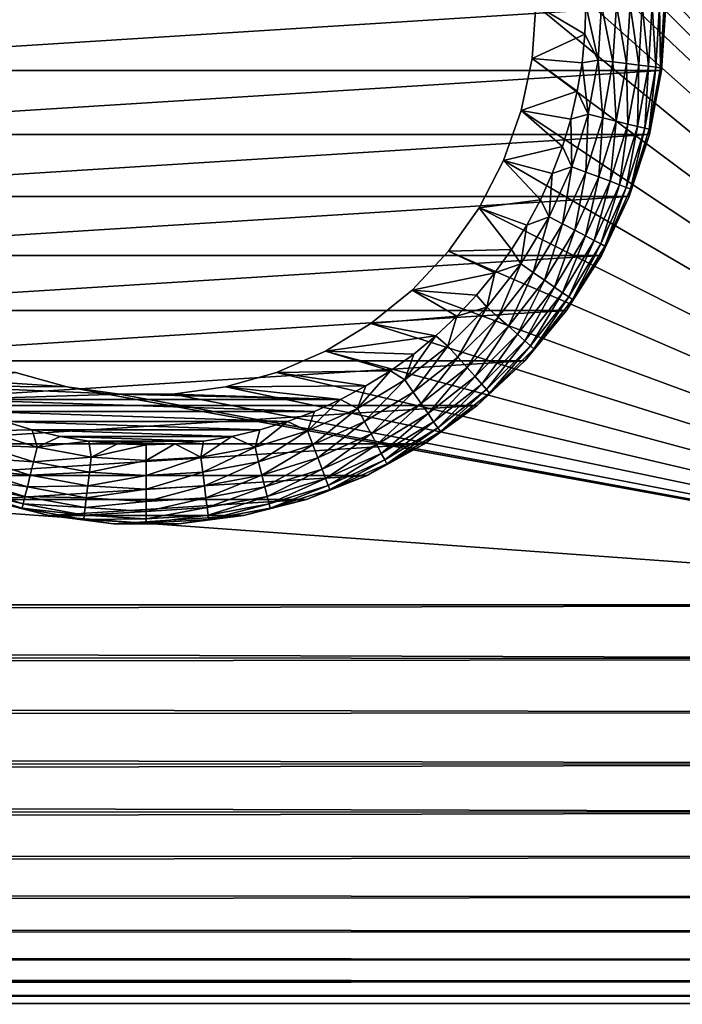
# Model space of a CAD drawing. Extents: x 0 to 500, y -78 to 1006.
# Tile 157 of 256: x 467 to 483, y 345 to 370. Entities that reach past the tile are written whole.
import ezdxf

# ---------------------------------------------------------------- set-up
doc = ezdxf.new("R2010")
doc.units = 0
doc.header["$LTSCALE"] = 65.185185
for name, color, linetype in [('42', 7, 'CONTINUOUS'), ('43', 7, 'CONTINUOUS'), ('44', 7, 'CONTINUOUS'), ('50', 7, 'CONTINUOUS'), ('56', 7, 'CONTINUOUS'), ('78', 7, 'CONTINUOUS'), ('79', 7, 'CONTINUOUS'), ('81', 7, 'CONTINUOUS')]:
    doc.layers.add(name, color=color, linetype=linetype)

msp = doc.modelspace()

# ---------------------------------------------------------------- linework, layer by layer
at = {"layer": '42', "color": 7, "linetype": 'CONTINUOUS'}
for points in [[(479.659, 368.872, 10), (479.75, 370.2, 10), (479.659, 368.872, 26), (479.659, 368.872, 10)], [(479.75, 370.2, 10), (479.75, 370.2, 26), (479.659, 368.872, 26), (479.75, 370.2, 10)], [(479.388, 367.569, 10), (479.659, 368.872, 10), (479.388, 367.569, 26), (479.388, 367.569, 10)], [(479.388, 367.569, 26), (479.659, 368.872, 10), (479.659, 368.872, 26), (479.388, 367.569, 26)], [(478.943, 366.316, 10), (479.388, 367.569, 10), (478.943, 366.316, 26), (478.943, 366.316, 10)], [(478.943, 366.316, 26), (479.388, 367.569, 10), (479.388, 367.569, 26), (478.943, 366.316, 26)], [(478.331, 365.134, 10), (478.943, 366.316, 10), (478.331, 365.134, 26), (478.331, 365.134, 10)], [(478.331, 365.134, 26), (478.943, 366.316, 10), (478.943, 366.316, 26), (478.331, 365.134, 26)], [(477.563, 364.047, 10), (478.331, 365.134, 10), (477.563, 364.047, 26), (477.563, 364.047, 10)], [(477.563, 364.047, 26), (478.331, 365.134, 10), (478.331, 365.134, 26), (477.563, 364.047, 26)], [(476.655, 363.074, 10), (477.563, 364.047, 10), (476.655, 363.074, 26), (476.655, 363.074, 10)], [(476.655, 363.074, 26), (477.563, 364.047, 10), (477.563, 364.047, 26), (476.655, 363.074, 26)], [(475.623, 362.235, 10), (476.655, 363.074, 10), (475.623, 362.235, 26), (475.623, 362.235, 10)], [(475.623, 362.235, 26), (476.655, 363.074, 10), (476.655, 363.074, 26), (475.623, 362.235, 26)], [(474.486, 361.543, 10), (475.623, 362.235, 10), (474.486, 361.543, 26), (474.486, 361.543, 10)], [(474.486, 361.543, 26), (475.623, 362.235, 10), (475.623, 362.235, 26), (474.486, 361.543, 26)], [(473.265, 361.013, 10), (474.486, 361.543, 10), (473.265, 361.013, 26), (473.265, 361.013, 10)], [(473.265, 361.013, 26), (474.486, 361.543, 10), (474.486, 361.543, 26), (473.265, 361.013, 26)], [(466.735, 361.013, 10), (468.016, 360.654, 10), (466.735, 361.013, 26), (466.735, 361.013, 10)], [(466.735, 361.013, 26), (468.016, 360.654, 10), (468.016, 360.654, 26), (466.735, 361.013, 26)], [(471.984, 360.654, 10), (473.265, 361.013, 10), (471.984, 360.654, 26), (471.984, 360.654, 10)], [(471.984, 360.654, 26), (473.265, 361.013, 10), (473.265, 361.013, 26), (471.984, 360.654, 26)], [(468.016, 360.654, 10), (469.335, 360.473, 10), (468.016, 360.654, 26), (468.016, 360.654, 10)], [(468.016, 360.654, 26), (469.335, 360.473, 10), (469.335, 360.473, 26), (468.016, 360.654, 26)], [(470.665, 360.473, 10), (471.984, 360.654, 10), (470.665, 360.473, 26), (470.665, 360.473, 10)], [(470.665, 360.473, 26), (471.984, 360.654, 10), (471.984, 360.654, 26), (470.665, 360.473, 26)], [(469.335, 360.473, 10), (470.665, 360.473, 10), (469.335, 360.473, 26), (469.335, 360.473, 10)], [(469.335, 360.473, 26), (470.665, 360.473, 10), (470.665, 360.473, 26), (469.335, 360.473, 26)]]:
    msp.add_3dface(points, dxfattribs=at)
at = {"layer": '43', "color": 7, "linetype": 'CONTINUOUS'}
for points in [[(479.659, 368.872, 26), (479.75, 370.2, 26), (480.976, 369.481, 26), (479.659, 368.872, 26)], [(479.75, 370.2, 26), (481, 370.2, 26), (480.976, 369.481, 26), (479.75, 370.2, 26)], [(480.906, 368.764, 26), (479.659, 368.872, 26), (480.976, 369.481, 26), (480.906, 368.764, 26)], [(479.388, 367.569, 26), (479.659, 368.872, 26), (480.789, 368.054, 26), (479.388, 367.569, 26)], [(480.789, 368.054, 26), (479.659, 368.872, 26), (480.906, 368.764, 26), (480.789, 368.054, 26)], [(480.625, 367.353, 26), (479.388, 367.569, 26), (480.789, 368.054, 26), (480.625, 367.353, 26)], [(478.943, 366.316, 26), (479.388, 367.569, 26), (480.416, 366.664, 26), (478.943, 366.316, 26)], [(480.416, 366.664, 26), (479.388, 367.569, 26), (480.625, 367.353, 26), (480.416, 366.664, 26)], [(480.163, 365.991, 26), (478.943, 366.316, 26), (480.416, 366.664, 26), (480.163, 365.991, 26)], [(478.331, 365.134, 26), (478.943, 366.316, 26), (479.866, 365.335, 26), (478.331, 365.134, 26)], [(479.866, 365.335, 26), (478.943, 366.316, 26), (480.163, 365.991, 26), (479.866, 365.335, 26)], [(479.526, 364.7, 26), (478.331, 365.134, 26), (479.866, 365.335, 26), (479.526, 364.7, 26)], [(477.563, 364.047, 26), (478.331, 365.134, 26), (479.146, 364.089, 26), (477.563, 364.047, 26)], [(479.146, 364.089, 26), (478.331, 365.134, 26), (479.526, 364.7, 26), (479.146, 364.089, 26)], [(476.655, 363.074, 26), (477.563, 364.047, 26), (478.727, 363.504, 26), (476.655, 363.074, 26)], [(478.727, 363.504, 26), (477.563, 364.047, 26), (479.146, 364.089, 26), (478.727, 363.504, 26)], [(478.27, 362.947, 26), (476.655, 363.074, 26), (478.727, 363.504, 26), (478.27, 362.947, 26)], [(475.623, 362.235, 26), (476.655, 363.074, 26), (477.778, 362.422, 26), (475.623, 362.235, 26)], [(477.778, 362.422, 26), (476.655, 363.074, 26), (478.27, 362.947, 26), (477.778, 362.422, 26)], [(474.486, 361.543, 26), (475.623, 362.235, 26), (477.253, 361.93, 26), (474.486, 361.543, 26)], [(477.253, 361.93, 26), (475.623, 362.235, 26), (477.778, 362.422, 26), (477.253, 361.93, 26)], [(476.696, 361.473, 26), (474.486, 361.543, 26), (477.253, 361.93, 26), (476.696, 361.473, 26)], [(473.265, 361.013, 26), (474.486, 361.543, 26), (476.111, 361.054, 26), (473.265, 361.013, 26)], [(476.111, 361.054, 26), (474.486, 361.543, 26), (476.696, 361.473, 26), (476.111, 361.054, 26)], [(466.735, 361.013, 26), (468.016, 360.654, 26), (464.5, 360.674, 26), (466.735, 361.013, 26)], [(471.984, 360.654, 26), (473.265, 361.013, 26), (475.5, 360.674, 26), (471.984, 360.654, 26)], [(475.5, 360.674, 26), (473.265, 361.013, 26), (476.111, 361.054, 26), (475.5, 360.674, 26)], [(468.016, 360.654, 26), (469.335, 360.473, 26), (464.5, 360.674, 26), (468.016, 360.654, 26)], [(464.5, 360.674, 26), (469.335, 360.473, 26), (465.135, 360.334, 26), (464.5, 360.674, 26)], [(470.665, 360.473, 26), (471.984, 360.654, 26), (474.865, 360.334, 26), (470.665, 360.473, 26)], [(474.865, 360.334, 26), (471.984, 360.654, 26), (475.5, 360.674, 26), (474.865, 360.334, 26)], [(465.135, 360.334, 26), (469.335, 360.473, 26), (474.865, 360.334, 26), (465.135, 360.334, 26)], [(465.79, 360.037, 26), (465.135, 360.334, 26), (474.21, 360.037, 26), (465.79, 360.037, 26)], [(474.21, 360.037, 26), (465.135, 360.334, 26), (474.865, 360.334, 26), (474.21, 360.037, 26)], [(469.335, 360.473, 26), (470.665, 360.473, 26), (474.865, 360.334, 26), (469.335, 360.473, 26)], [(466.464, 359.784, 26), (465.79, 360.037, 26), (473.536, 359.784, 26), (466.464, 359.784, 26)], [(473.536, 359.784, 26), (465.79, 360.037, 26), (474.21, 360.037, 26), (473.536, 359.784, 26)], [(467.153, 359.575, 26), (466.464, 359.784, 26), (472.847, 359.575, 26), (467.153, 359.575, 26)], [(472.847, 359.575, 26), (466.464, 359.784, 26), (473.536, 359.784, 26), (472.847, 359.575, 26)], [(467.854, 359.411, 26), (467.153, 359.575, 26), (472.146, 359.411, 26), (467.854, 359.411, 26)], [(472.146, 359.411, 26), (467.153, 359.575, 26), (472.847, 359.575, 26), (472.146, 359.411, 26)], [(468.564, 359.294, 26), (467.854, 359.411, 26), (471.436, 359.294, 26), (468.564, 359.294, 26)], [(471.436, 359.294, 26), (467.854, 359.411, 26), (472.146, 359.411, 26), (471.436, 359.294, 26)], [(469.281, 359.224, 26), (468.564, 359.294, 26), (470.719, 359.224, 26), (469.281, 359.224, 26)], [(470.719, 359.224, 26), (468.564, 359.294, 26), (471.436, 359.294, 26), (470.719, 359.224, 26)], [(470, 359.2, 26), (469.281, 359.224, 26), (470.719, 359.224, 26), (470, 359.2, 26)]]:
    msp.add_3dface(points, dxfattribs=at)
at = {"layer": '44', "color": 7, "linetype": 'CONTINUOUS'}
for points in [[(457.103, 368.571, 76), (483, 370.2, 76), (457, 370.2, 76), (457.103, 368.571, 76)], [(482.897, 368.571, 76), (483, 370.2, 76), (457.103, 368.571, 76), (482.897, 368.571, 76)], [(457.408, 366.967, 76), (482.897, 368.571, 76), (457.103, 368.571, 76), (457.408, 366.967, 76)], [(482.592, 366.967, 76), (482.897, 368.571, 76), (457.408, 366.967, 76), (482.592, 366.967, 76)], [(457.913, 365.414, 76), (482.592, 366.967, 76), (457.408, 366.967, 76), (457.913, 365.414, 76)], [(482.087, 365.414, 76), (482.592, 366.967, 76), (457.913, 365.414, 76), (482.087, 365.414, 76)], [(458.608, 363.937, 76), (482.087, 365.414, 76), (457.913, 365.414, 76), (458.608, 363.937, 76)], [(481.392, 363.937, 76), (482.087, 365.414, 76), (458.608, 363.937, 76), (481.392, 363.937, 76)], [(459.483, 362.559, 76), (481.392, 363.937, 76), (458.608, 363.937, 76), (459.483, 362.559, 76)], [(480.517, 362.559, 76), (481.392, 363.937, 76), (459.483, 362.559, 76), (480.517, 362.559, 76)], [(460.523, 361.301, 76), (480.517, 362.559, 76), (459.483, 362.559, 76), (460.523, 361.301, 76)], [(479.477, 361.301, 76), (480.517, 362.559, 76), (460.523, 361.301, 76), (479.477, 361.301, 76)], [(461.713, 360.183, 76), (479.477, 361.301, 76), (460.523, 361.301, 76), (461.713, 360.183, 76)], [(478.287, 360.183, 76), (479.477, 361.301, 76), (461.713, 360.183, 76), (478.287, 360.183, 76)], [(463.034, 359.224, 76), (478.287, 360.183, 76), (461.713, 360.183, 76), (463.034, 359.224, 76)], [(476.966, 359.224, 76), (478.287, 360.183, 76), (463.034, 359.224, 76), (476.966, 359.224, 76)], [(464.465, 358.437, 76), (476.966, 359.224, 76), (463.034, 359.224, 76), (464.465, 358.437, 76)], [(475.535, 358.437, 76), (476.966, 359.224, 76), (464.465, 358.437, 76), (475.535, 358.437, 76)], [(465.983, 357.836, 76), (475.535, 358.437, 76), (464.465, 358.437, 76), (465.983, 357.836, 76)], [(474.017, 357.836, 76), (475.535, 358.437, 76), (465.983, 357.836, 76), (474.017, 357.836, 76)], [(467.564, 357.43, 76), (474.017, 357.836, 76), (465.983, 357.836, 76), (467.564, 357.43, 76)], [(472.436, 357.43, 76), (474.017, 357.836, 76), (467.564, 357.43, 76), (472.436, 357.43, 76)], [(469.184, 357.226, 76), (472.436, 357.43, 76), (467.564, 357.43, 76), (469.184, 357.226, 76)], [(470.816, 357.226, 76), (472.436, 357.43, 76), (469.184, 357.226, 76), (470.816, 357.226, 76)]]:
    msp.add_3dface(points, dxfattribs=at)
at = {"layer": '50', "color": 7, "linetype": 'CONTINUOUS'}
for points in [[(483, 370.2, 76), (482.897, 368.571, 76), (483, 370.2, 28), (483, 370.2, 76)], [(483, 370.2, 28), (482.897, 368.571, 76), (482.897, 368.571, 28), (483, 370.2, 28)], [(482.897, 368.571, 76), (482.592, 366.967, 76), (482.897, 368.571, 28), (482.897, 368.571, 76)], [(482.897, 368.571, 28), (482.592, 366.967, 76), (482.592, 366.967, 28), (482.897, 368.571, 28)], [(482.592, 366.967, 76), (482.087, 365.414, 76), (482.592, 366.967, 28), (482.592, 366.967, 76)], [(482.592, 366.967, 28), (482.087, 365.414, 76), (482.087, 365.414, 28), (482.592, 366.967, 28)], [(482.087, 365.414, 76), (481.392, 363.937, 76), (482.087, 365.414, 28), (482.087, 365.414, 76)], [(482.087, 365.414, 28), (481.392, 363.937, 76), (481.392, 363.937, 28), (482.087, 365.414, 28)], [(481.392, 363.937, 76), (480.517, 362.559, 76), (481.392, 363.937, 28), (481.392, 363.937, 76)], [(481.392, 363.937, 28), (480.517, 362.559, 76), (480.517, 362.559, 28), (481.392, 363.937, 28)], [(480.517, 362.559, 76), (479.477, 361.301, 76), (480.517, 362.559, 28), (480.517, 362.559, 76)], [(480.517, 362.559, 28), (479.477, 361.301, 76), (479.477, 361.301, 28), (480.517, 362.559, 28)], [(479.477, 361.301, 76), (478.287, 360.183, 76), (479.477, 361.301, 28), (479.477, 361.301, 76)], [(479.477, 361.301, 28), (478.287, 360.183, 76), (478.287, 360.183, 28), (479.477, 361.301, 28)], [(478.287, 360.183, 76), (476.966, 359.224, 76), (478.287, 360.183, 28), (478.287, 360.183, 76)], [(478.287, 360.183, 28), (476.966, 359.224, 76), (476.966, 359.224, 28), (478.287, 360.183, 28)], [(476.966, 359.224, 76), (475.535, 358.437, 76), (476.966, 359.224, 28), (476.966, 359.224, 76)], [(476.966, 359.224, 28), (475.535, 358.437, 76), (475.535, 358.437, 28), (476.966, 359.224, 28)], [(475.535, 358.437, 76), (474.017, 357.836, 76), (475.535, 358.437, 28), (475.535, 358.437, 76)], [(475.535, 358.437, 28), (474.017, 357.836, 76), (474.017, 357.836, 28), (475.535, 358.437, 28)], [(467.564, 357.43, 76), (465.983, 357.836, 76), (467.564, 357.43, 28), (467.564, 357.43, 76)], [(467.564, 357.43, 28), (465.983, 357.836, 76), (465.983, 357.836, 28), (467.564, 357.43, 28)], [(474.017, 357.836, 76), (472.436, 357.43, 76), (474.017, 357.836, 28), (474.017, 357.836, 76)], [(474.017, 357.836, 28), (472.436, 357.43, 76), (472.436, 357.43, 28), (474.017, 357.836, 28)], [(469.184, 357.226, 76), (467.564, 357.43, 76), (469.184, 357.226, 28), (469.184, 357.226, 76)], [(469.184, 357.226, 28), (467.564, 357.43, 76), (467.564, 357.43, 28), (469.184, 357.226, 28)], [(472.436, 357.43, 76), (470.816, 357.226, 76), (472.436, 357.43, 28), (472.436, 357.43, 76)], [(472.436, 357.43, 28), (470.816, 357.226, 76), (470.816, 357.226, 28), (472.436, 357.43, 28)], [(470.816, 357.226, 76), (469.184, 357.226, 76), (470.816, 357.226, 28), (470.816, 357.226, 76)], [(470.816, 357.226, 28), (469.184, 357.226, 76), (469.184, 357.226, 28), (470.816, 357.226, 28)]]:
    msp.add_3dface(points, dxfattribs=at)
at = {"layer": '56', "color": 7, "linetype": 'CONTINUOUS'}
for points in [[(480.976, 369.481, 26), (481, 370.2, 26), (481.307, 368.827, 26.038), (480.976, 369.481, 26)], [(481.307, 368.827, 26.038), (481, 370.2, 26), (481.39, 370.2, 26.038), (481.307, 368.827, 26.038)], [(481.307, 368.827, 26.038), (481.39, 370.2, 26.038), (481.68, 368.782, 26.152), (481.307, 368.827, 26.038)], [(481.68, 368.782, 26.152), (481.39, 370.2, 26.038), (481.766, 370.2, 26.152), (481.68, 368.782, 26.152)], [(481.68, 368.782, 26.152), (481.766, 370.2, 26.152), (482.023, 368.74, 26.337), (481.68, 368.782, 26.152)], [(482.023, 368.74, 26.337), (481.766, 370.2, 26.152), (482.112, 370.2, 26.337), (482.023, 368.74, 26.337)], [(482.023, 368.74, 26.337), (482.112, 370.2, 26.337), (482.325, 368.704, 26.587), (482.023, 368.74, 26.337)], [(482.325, 368.704, 26.587), (482.112, 370.2, 26.337), (482.415, 370.2, 26.587), (482.325, 368.704, 26.587)], [(482.325, 368.704, 26.587), (482.415, 370.2, 26.587), (482.571, 368.674, 26.89), (482.325, 368.704, 26.587)], [(482.571, 368.674, 26.89), (482.415, 370.2, 26.587), (482.664, 370.2, 26.89), (482.571, 368.674, 26.89)], [(482.571, 368.674, 26.89), (482.664, 370.2, 26.89), (482.755, 368.651, 27.236), (482.571, 368.674, 26.89)], [(482.755, 368.651, 27.236), (482.664, 370.2, 26.89), (482.849, 370.2, 27.236), (482.755, 368.651, 27.236)], [(482.755, 368.651, 27.236), (482.849, 370.2, 27.236), (482.868, 368.638, 27.612), (482.755, 368.651, 27.236)], [(482.868, 368.638, 27.612), (482.849, 370.2, 27.236), (482.962, 370.2, 27.612), (482.868, 368.638, 27.612)], [(482.897, 368.571, 28), (482.868, 368.638, 27.612), (482.962, 370.2, 27.612), (482.897, 368.571, 28)], [(483, 370.2, 28), (482.897, 368.571, 28), (482.962, 370.2, 27.612), (483, 370.2, 28)], [(480.906, 368.764, 26), (480.976, 369.481, 26), (481.307, 368.827, 26.038), (480.906, 368.764, 26)], [(480.789, 368.054, 26), (480.906, 368.764, 26), (481.059, 367.474, 26.038), (480.789, 368.054, 26)], [(481.059, 367.474, 26.038), (480.906, 368.764, 26), (481.307, 368.827, 26.038), (481.059, 367.474, 26.038)], [(481.059, 367.474, 26.038), (481.307, 368.827, 26.038), (481.424, 367.384, 26.152), (481.059, 367.474, 26.038)], [(481.424, 367.384, 26.152), (481.307, 368.827, 26.038), (481.68, 368.782, 26.152), (481.424, 367.384, 26.152)], [(481.424, 367.384, 26.152), (481.68, 368.782, 26.152), (481.76, 367.301, 26.337), (481.424, 367.384, 26.152)], [(481.76, 367.301, 26.337), (481.68, 368.782, 26.152), (482.023, 368.74, 26.337), (481.76, 367.301, 26.337)], [(481.76, 367.301, 26.337), (482.023, 368.74, 26.337), (482.054, 367.229, 26.587), (481.76, 367.301, 26.337)], [(482.054, 367.229, 26.587), (482.023, 368.74, 26.337), (482.325, 368.704, 26.587), (482.054, 367.229, 26.587)], [(482.054, 367.229, 26.587), (482.325, 368.704, 26.587), (482.296, 367.169, 26.89), (482.054, 367.229, 26.587)], [(482.296, 367.169, 26.89), (482.325, 368.704, 26.587), (482.571, 368.674, 26.89), (482.296, 367.169, 26.89)], [(482.296, 367.169, 26.89), (482.571, 368.674, 26.89), (482.475, 367.125, 27.236), (482.296, 367.169, 26.89)], [(482.475, 367.125, 27.236), (482.571, 368.674, 26.89), (482.755, 368.651, 27.236), (482.475, 367.125, 27.236)], [(482.475, 367.125, 27.236), (482.755, 368.651, 27.236), (482.585, 367.098, 27.612), (482.475, 367.125, 27.236)], [(482.585, 367.098, 27.612), (482.755, 368.651, 27.236), (482.868, 368.638, 27.612), (482.585, 367.098, 27.612)], [(482.897, 368.571, 28), (482.585, 367.098, 27.612), (482.868, 368.638, 27.612), (482.897, 368.571, 28)], [(482.897, 368.571, 28), (482.592, 366.967, 28), (482.585, 367.098, 27.612), (482.897, 368.571, 28)], [(480.625, 367.353, 26), (480.789, 368.054, 26), (481.059, 367.474, 26.038), (480.625, 367.353, 26)], [(480.65, 366.161, 26.038), (480.625, 367.353, 26), (481.059, 367.474, 26.038), (480.65, 366.161, 26.038)], [(480.65, 366.161, 26.038), (481.059, 367.474, 26.038), (481.001, 366.028, 26.152), (480.65, 366.161, 26.038)], [(481.001, 366.028, 26.152), (481.059, 367.474, 26.038), (481.424, 367.384, 26.152), (481.001, 366.028, 26.152)], [(480.416, 366.664, 26), (480.625, 367.353, 26), (480.65, 366.161, 26.038), (480.416, 366.664, 26)], [(481.001, 366.028, 26.152), (481.424, 367.384, 26.152), (481.325, 365.905, 26.337), (481.001, 366.028, 26.152)], [(481.325, 365.905, 26.337), (481.424, 367.384, 26.152), (481.76, 367.301, 26.337), (481.325, 365.905, 26.337)], [(481.325, 365.905, 26.337), (481.76, 367.301, 26.337), (481.608, 365.798, 26.587), (481.325, 365.905, 26.337)], [(481.608, 365.798, 26.587), (481.76, 367.301, 26.337), (482.054, 367.229, 26.587), (481.608, 365.798, 26.587)], [(481.608, 365.798, 26.587), (482.054, 367.229, 26.587), (481.841, 365.709, 26.89), (481.608, 365.798, 26.587)], [(481.841, 365.709, 26.89), (482.054, 367.229, 26.587), (482.296, 367.169, 26.89), (481.841, 365.709, 26.89)], [(481.841, 365.709, 26.89), (482.296, 367.169, 26.89), (482.014, 365.644, 27.236), (481.841, 365.709, 26.89)], [(482.014, 365.644, 27.236), (482.296, 367.169, 26.89), (482.475, 367.125, 27.236), (482.014, 365.644, 27.236)], [(482.014, 365.644, 27.236), (482.475, 367.125, 27.236), (482.12, 365.604, 27.612), (482.014, 365.644, 27.236)], [(482.592, 366.967, 28), (482.087, 365.414, 28), (482.12, 365.604, 27.612), (482.592, 366.967, 28)], [(482.12, 365.604, 27.612), (482.475, 367.125, 27.236), (482.585, 367.098, 27.612), (482.12, 365.604, 27.612)], [(482.592, 366.967, 28), (482.12, 365.604, 27.612), (482.585, 367.098, 27.612), (482.592, 366.967, 28)], [(480.163, 365.991, 26), (480.416, 366.664, 26), (480.65, 366.161, 26.038), (480.163, 365.991, 26)], [(480.086, 364.907, 26.038), (480.163, 365.991, 26), (480.65, 366.161, 26.038), (480.086, 364.907, 26.038)], [(480.086, 364.907, 26.038), (480.65, 366.161, 26.038), (480.418, 364.732, 26.152), (480.086, 364.907, 26.038)], [(480.418, 364.732, 26.152), (480.65, 366.161, 26.038), (481.001, 366.028, 26.152), (480.418, 364.732, 26.152)], [(479.866, 365.335, 26), (480.163, 365.991, 26), (480.086, 364.907, 26.038), (479.866, 365.335, 26)], [(480.418, 364.732, 26.152), (481.001, 366.028, 26.152), (480.724, 364.571, 26.337), (480.418, 364.732, 26.152)], [(480.724, 364.571, 26.337), (481.001, 366.028, 26.152), (481.325, 365.905, 26.337), (480.724, 364.571, 26.337)], [(480.724, 364.571, 26.337), (481.325, 365.905, 26.337), (480.993, 364.43, 26.587), (480.724, 364.571, 26.337)], [(480.993, 364.43, 26.587), (481.325, 365.905, 26.337), (481.608, 365.798, 26.587), (480.993, 364.43, 26.587)], [(480.993, 364.43, 26.587), (481.608, 365.798, 26.587), (481.213, 364.315, 26.89), (480.993, 364.43, 26.587)], [(481.213, 364.315, 26.89), (481.608, 365.798, 26.587), (481.841, 365.709, 26.89), (481.213, 364.315, 26.89)], [(481.213, 364.315, 26.89), (481.841, 365.709, 26.89), (481.377, 364.229, 27.236), (481.213, 364.315, 26.89)], [(481.377, 364.229, 27.236), (481.841, 365.709, 26.89), (482.014, 365.644, 27.236), (481.377, 364.229, 27.236)], [(481.377, 364.229, 27.236), (482.014, 365.644, 27.236), (481.477, 364.176, 27.612), (481.377, 364.229, 27.236)], [(481.477, 364.176, 27.612), (482.014, 365.644, 27.236), (482.12, 365.604, 27.612), (481.477, 364.176, 27.612)], [(482.087, 365.414, 28), (481.477, 364.176, 27.612), (482.12, 365.604, 27.612), (482.087, 365.414, 28)], [(479.526, 364.7, 26), (479.866, 365.335, 26), (480.086, 364.907, 26.038), (479.526, 364.7, 26)], [(482.087, 365.414, 28), (481.392, 363.937, 28), (481.477, 364.176, 27.612), (482.087, 365.414, 28)], [(479.146, 364.089, 26), (479.526, 364.7, 26), (479.374, 363.73, 26.038), (479.146, 364.089, 26)], [(479.374, 363.73, 26.038), (479.526, 364.7, 26), (480.086, 364.907, 26.038), (479.374, 363.73, 26.038)], [(479.374, 363.73, 26.038), (480.086, 364.907, 26.038), (479.683, 363.516, 26.152), (479.374, 363.73, 26.038)], [(479.683, 363.516, 26.152), (480.086, 364.907, 26.038), (480.418, 364.732, 26.152), (479.683, 363.516, 26.152)], [(479.683, 363.516, 26.152), (480.418, 364.732, 26.152), (479.968, 363.32, 26.337), (479.683, 363.516, 26.152)], [(479.968, 363.32, 26.337), (480.418, 364.732, 26.152), (480.724, 364.571, 26.337), (479.968, 363.32, 26.337)], [(479.968, 363.32, 26.337), (480.724, 364.571, 26.337), (480.217, 363.147, 26.587), (479.968, 363.32, 26.337)], [(480.217, 363.147, 26.587), (480.724, 364.571, 26.337), (480.993, 364.43, 26.587), (480.217, 363.147, 26.587)], [(480.217, 363.147, 26.587), (480.993, 364.43, 26.587), (480.422, 363.006, 26.89), (480.217, 363.147, 26.587)], [(480.422, 363.006, 26.89), (480.993, 364.43, 26.587), (481.213, 364.315, 26.89), (480.422, 363.006, 26.89)], [(480.422, 363.006, 26.89), (481.213, 364.315, 26.89), (480.574, 362.901, 27.236), (480.422, 363.006, 26.89)], [(480.574, 362.901, 27.236), (481.213, 364.315, 26.89), (481.377, 364.229, 27.236), (480.574, 362.901, 27.236)], [(480.574, 362.901, 27.236), (481.377, 364.229, 27.236), (480.668, 362.837, 27.612), (480.574, 362.901, 27.236)], [(480.668, 362.837, 27.612), (481.377, 364.229, 27.236), (481.477, 364.176, 27.612), (480.668, 362.837, 27.612)], [(478.727, 363.504, 26), (479.146, 364.089, 26), (479.374, 363.73, 26.038), (478.727, 363.504, 26)], [(481.392, 363.937, 28), (480.668, 362.837, 27.612), (481.477, 364.176, 27.612), (481.392, 363.937, 28)], [(478.526, 362.647, 26.038), (478.727, 363.504, 26), (479.374, 363.73, 26.038), (478.526, 362.647, 26.038)], [(478.526, 362.647, 26.038), (479.374, 363.73, 26.038), (478.807, 362.398, 26.152), (478.526, 362.647, 26.038)], [(478.807, 362.398, 26.152), (479.374, 363.73, 26.038), (479.683, 363.516, 26.152), (478.807, 362.398, 26.152)], [(481.392, 363.937, 28), (480.517, 362.559, 28), (480.668, 362.837, 27.612), (481.392, 363.937, 28)], [(478.27, 362.947, 26), (478.727, 363.504, 26), (478.526, 362.647, 26.038), (478.27, 362.947, 26)], [(478.807, 362.398, 26.152), (479.683, 363.516, 26.152), (479.066, 362.168, 26.337), (478.807, 362.398, 26.152)], [(479.066, 362.168, 26.337), (479.683, 363.516, 26.152), (479.968, 363.32, 26.337), (479.066, 362.168, 26.337)], [(479.066, 362.168, 26.337), (479.968, 363.32, 26.337), (479.293, 361.967, 26.587), (479.066, 362.168, 26.337)], [(479.293, 361.967, 26.587), (479.968, 363.32, 26.337), (480.217, 363.147, 26.587), (479.293, 361.967, 26.587)], [(479.293, 361.967, 26.587), (480.217, 363.147, 26.587), (479.479, 361.802, 26.89), (479.293, 361.967, 26.587)], [(479.479, 361.802, 26.89), (480.217, 363.147, 26.587), (480.422, 363.006, 26.89), (479.479, 361.802, 26.89)], [(479.479, 361.802, 26.89), (480.422, 363.006, 26.89), (479.617, 361.68, 27.236), (479.479, 361.802, 26.89)], [(479.617, 361.68, 27.236), (480.422, 363.006, 26.89), (480.574, 362.901, 27.236), (479.617, 361.68, 27.236)], [(477.778, 362.422, 26), (478.27, 362.947, 26), (478.526, 362.647, 26.038), (477.778, 362.422, 26)], [(479.617, 361.68, 27.236), (480.574, 362.901, 27.236), (479.702, 361.605, 27.612), (479.617, 361.68, 27.236)], [(479.702, 361.605, 27.612), (480.574, 362.901, 27.236), (480.668, 362.837, 27.612), (479.702, 361.605, 27.612)], [(480.517, 362.559, 28), (479.702, 361.605, 27.612), (480.668, 362.837, 27.612), (480.517, 362.559, 28)], [(477.553, 361.674, 26.038), (477.778, 362.422, 26), (478.526, 362.647, 26.038), (477.553, 361.674, 26.038)], [(477.553, 361.674, 26.038), (478.526, 362.647, 26.038), (477.802, 361.393, 26.152), (477.553, 361.674, 26.038)], [(477.802, 361.393, 26.152), (478.526, 362.647, 26.038), (478.807, 362.398, 26.152), (477.802, 361.393, 26.152)], [(480.517, 362.559, 28), (479.477, 361.301, 28), (479.702, 361.605, 27.612), (480.517, 362.559, 28)], [(477.253, 361.93, 26), (477.778, 362.422, 26), (477.553, 361.674, 26.038), (477.253, 361.93, 26)], [(477.802, 361.393, 26.152), (478.807, 362.398, 26.152), (478.032, 361.134, 26.337), (477.802, 361.393, 26.152)], [(478.032, 361.134, 26.337), (478.807, 362.398, 26.152), (479.066, 362.168, 26.337), (478.032, 361.134, 26.337)], [(478.032, 361.134, 26.337), (479.066, 362.168, 26.337), (478.233, 360.907, 26.587), (478.032, 361.134, 26.337)], [(478.233, 360.907, 26.587), (479.066, 362.168, 26.337), (479.293, 361.967, 26.587), (478.233, 360.907, 26.587)], [(478.233, 360.907, 26.587), (479.293, 361.967, 26.587), (478.398, 360.721, 26.89), (478.233, 360.907, 26.587)], [(478.398, 360.721, 26.89), (479.293, 361.967, 26.587), (479.479, 361.802, 26.89), (478.398, 360.721, 26.89)], [(476.696, 361.473, 26), (477.253, 361.93, 26), (476.47, 360.826, 26.038), (476.696, 361.473, 26)], [(476.47, 360.826, 26.038), (477.253, 361.93, 26), (477.553, 361.674, 26.038), (476.47, 360.826, 26.038)], [(478.398, 360.721, 26.89), (479.479, 361.802, 26.89), (478.52, 360.583, 27.236), (478.398, 360.721, 26.89)], [(478.52, 360.583, 27.236), (479.479, 361.802, 26.89), (479.617, 361.68, 27.236), (478.52, 360.583, 27.236)], [(476.47, 360.826, 26.038), (477.553, 361.674, 26.038), (476.684, 360.517, 26.152), (476.47, 360.826, 26.038)], [(476.684, 360.517, 26.152), (477.553, 361.674, 26.038), (477.802, 361.393, 26.152), (476.684, 360.517, 26.152)], [(478.52, 360.583, 27.236), (479.617, 361.68, 27.236), (478.595, 360.498, 27.612), (478.52, 360.583, 27.236)], [(478.595, 360.498, 27.612), (479.617, 361.68, 27.236), (479.702, 361.605, 27.612), (478.595, 360.498, 27.612)], [(479.477, 361.301, 28), (478.595, 360.498, 27.612), (479.702, 361.605, 27.612), (479.477, 361.301, 28)], [(476.111, 361.054, 26), (476.696, 361.473, 26), (476.47, 360.826, 26.038), (476.111, 361.054, 26)], [(476.684, 360.517, 26.152), (477.802, 361.393, 26.152), (476.88, 360.232, 26.337), (476.684, 360.517, 26.152)], [(476.88, 360.232, 26.337), (477.802, 361.393, 26.152), (478.032, 361.134, 26.337), (476.88, 360.232, 26.337)], [(479.477, 361.301, 28), (478.287, 360.183, 28), (478.595, 360.498, 27.612), (479.477, 361.301, 28)], [(475.5, 360.674, 26), (476.111, 361.054, 26), (475.293, 360.114, 26.038), (475.5, 360.674, 26)], [(475.293, 360.114, 26.038), (476.111, 361.054, 26), (476.47, 360.826, 26.038), (475.293, 360.114, 26.038)], [(476.88, 360.232, 26.337), (478.032, 361.134, 26.337), (477.053, 359.983, 26.587), (476.88, 360.232, 26.337)], [(477.053, 359.983, 26.587), (478.032, 361.134, 26.337), (478.233, 360.907, 26.587), (477.053, 359.983, 26.587)], [(475.293, 360.114, 26.038), (476.47, 360.826, 26.038), (475.468, 359.782, 26.152), (475.293, 360.114, 26.038)], [(475.468, 359.782, 26.152), (476.47, 360.826, 26.038), (476.684, 360.517, 26.152), (475.468, 359.782, 26.152)], [(477.053, 359.983, 26.587), (478.233, 360.907, 26.587), (477.194, 359.778, 26.89), (477.053, 359.983, 26.587)], [(477.194, 359.778, 26.89), (478.233, 360.907, 26.587), (478.398, 360.721, 26.89), (477.194, 359.778, 26.89)], [(474.865, 360.334, 26), (475.5, 360.674, 26), (475.293, 360.114, 26.038), (474.865, 360.334, 26)], [(475.468, 359.782, 26.152), (476.684, 360.517, 26.152), (475.629, 359.476, 26.337), (475.468, 359.782, 26.152)], [(475.629, 359.476, 26.337), (476.684, 360.517, 26.152), (476.88, 360.232, 26.337), (475.629, 359.476, 26.337)], [(477.194, 359.778, 26.89), (478.398, 360.721, 26.89), (477.299, 359.626, 27.236), (477.194, 359.778, 26.89)], [(477.299, 359.626, 27.236), (478.398, 360.721, 26.89), (478.52, 360.583, 27.236), (477.299, 359.626, 27.236)], [(477.299, 359.626, 27.236), (478.52, 360.583, 27.236), (477.363, 359.532, 27.612), (477.299, 359.626, 27.236)], [(477.363, 359.532, 27.612), (478.52, 360.583, 27.236), (478.595, 360.498, 27.612), (477.363, 359.532, 27.612)], [(478.287, 360.183, 28), (477.363, 359.532, 27.612), (478.595, 360.498, 27.612), (478.287, 360.183, 28)], [(474.21, 360.037, 26), (474.865, 360.334, 26), (474.039, 359.55, 26.038), (474.21, 360.037, 26)], [(474.039, 359.55, 26.038), (474.865, 360.334, 26), (475.293, 360.114, 26.038), (474.039, 359.55, 26.038)], [(473.536, 359.784, 26), (474.21, 360.037, 26), (474.039, 359.55, 26.038), (473.536, 359.784, 26)], [(474.039, 359.55, 26.038), (475.293, 360.114, 26.038), (474.172, 359.199, 26.152), (474.039, 359.55, 26.038)], [(474.172, 359.199, 26.152), (475.293, 360.114, 26.038), (475.468, 359.782, 26.152), (474.172, 359.199, 26.152)], [(475.629, 359.476, 26.337), (476.88, 360.232, 26.337), (475.77, 359.207, 26.587), (475.629, 359.476, 26.337)], [(475.77, 359.207, 26.587), (476.88, 360.232, 26.337), (477.053, 359.983, 26.587), (475.77, 359.207, 26.587)], [(478.287, 360.183, 28), (476.966, 359.224, 28), (477.363, 359.532, 27.612), (478.287, 360.183, 28)], [(466.464, 359.784, 26), (467.153, 359.575, 26), (465.961, 359.55, 26.038), (466.464, 359.784, 26)], [(472.847, 359.575, 26), (473.536, 359.784, 26), (472.726, 359.141, 26.038), (472.847, 359.575, 26)], [(472.726, 359.141, 26.038), (473.536, 359.784, 26), (474.039, 359.55, 26.038), (472.726, 359.141, 26.038)], [(474.172, 359.199, 26.152), (475.468, 359.782, 26.152), (474.295, 358.875, 26.337), (474.172, 359.199, 26.152)], [(474.295, 358.875, 26.337), (475.468, 359.782, 26.152), (475.629, 359.476, 26.337), (474.295, 358.875, 26.337)], [(475.77, 359.207, 26.587), (477.053, 359.983, 26.587), (475.885, 358.987, 26.89), (475.77, 359.207, 26.587)], [(475.885, 358.987, 26.89), (477.053, 359.983, 26.587), (477.194, 359.778, 26.89), (475.885, 358.987, 26.89)], [(475.885, 358.987, 26.89), (477.194, 359.778, 26.89), (475.971, 358.823, 27.236), (475.885, 358.987, 26.89)], [(475.971, 358.823, 27.236), (477.194, 359.778, 26.89), (477.299, 359.626, 27.236), (475.971, 358.823, 27.236)], [(465.961, 359.55, 26.038), (467.274, 359.141, 26.038), (465.828, 359.199, 26.152), (465.961, 359.55, 26.038)], [(465.961, 359.55, 26.038), (467.153, 359.575, 26), (467.274, 359.141, 26.038), (465.961, 359.55, 26.038)], [(467.153, 359.575, 26), (467.854, 359.411, 26), (467.274, 359.141, 26.038), (467.153, 359.575, 26)], [(472.146, 359.411, 26), (472.847, 359.575, 26), (472.726, 359.141, 26.038), (472.146, 359.411, 26)], [(472.726, 359.141, 26.038), (474.039, 359.55, 26.038), (472.816, 358.776, 26.152), (472.726, 359.141, 26.038)], [(472.816, 358.776, 26.152), (474.039, 359.55, 26.038), (474.172, 359.199, 26.152), (472.816, 358.776, 26.152)], [(475.971, 358.823, 27.236), (477.299, 359.626, 27.236), (476.024, 358.723, 27.612), (475.971, 358.823, 27.236)], [(476.024, 358.723, 27.612), (477.299, 359.626, 27.236), (477.363, 359.532, 27.612), (476.024, 358.723, 27.612)], [(476.966, 359.224, 28), (476.024, 358.723, 27.612), (477.363, 359.532, 27.612), (476.966, 359.224, 28)], [(467.854, 359.411, 26), (468.564, 359.294, 26), (467.274, 359.141, 26.038), (467.854, 359.411, 26)], [(467.274, 359.141, 26.038), (468.564, 359.294, 26), (468.627, 358.893, 26.038), (467.274, 359.141, 26.038)], [(468.564, 359.294, 26), (469.281, 359.224, 26), (468.627, 358.893, 26.038), (468.564, 359.294, 26)], [(470.719, 359.224, 26), (471.436, 359.294, 26), (471.373, 358.893, 26.038), (470.719, 359.224, 26)], [(471.436, 359.294, 26), (472.146, 359.411, 26), (471.373, 358.893, 26.038), (471.436, 359.294, 26)], [(471.373, 358.893, 26.038), (472.146, 359.411, 26), (472.726, 359.141, 26.038), (471.373, 358.893, 26.038)], [(474.295, 358.875, 26.337), (475.629, 359.476, 26.337), (474.402, 358.592, 26.587), (474.295, 358.875, 26.337)], [(474.402, 358.592, 26.587), (475.629, 359.476, 26.337), (475.77, 359.207, 26.587), (474.402, 358.592, 26.587)], [(465.828, 359.199, 26.152), (467.184, 358.776, 26.152), (465.705, 358.875, 26.337), (465.828, 359.199, 26.152)], [(465.828, 359.199, 26.152), (467.274, 359.141, 26.038), (467.184, 358.776, 26.152), (465.828, 359.199, 26.152)], [(467.274, 359.141, 26.038), (468.627, 358.893, 26.038), (467.184, 358.776, 26.152), (467.274, 359.141, 26.038)], [(469.281, 359.224, 26), (470, 359.2, 26), (468.627, 358.893, 26.038), (469.281, 359.224, 26)], [(468.627, 358.893, 26.038), (470, 359.2, 26), (470, 358.81, 26.038), (468.627, 358.893, 26.038)], [(470, 359.2, 26), (470.719, 359.224, 26), (470, 358.81, 26.038), (470, 359.2, 26)], [(470, 358.81, 26.038), (470.719, 359.224, 26), (471.373, 358.893, 26.038), (470, 358.81, 26.038)], [(471.373, 358.893, 26.038), (472.726, 359.141, 26.038), (471.418, 358.52, 26.152), (471.373, 358.893, 26.038)], [(471.418, 358.52, 26.152), (472.726, 359.141, 26.038), (472.816, 358.776, 26.152), (471.418, 358.52, 26.152)], [(472.816, 358.776, 26.152), (474.172, 359.199, 26.152), (472.899, 358.44, 26.337), (472.816, 358.776, 26.152)], [(472.899, 358.44, 26.337), (474.172, 359.199, 26.152), (474.295, 358.875, 26.337), (472.899, 358.44, 26.337)], [(474.402, 358.592, 26.587), (475.77, 359.207, 26.587), (474.491, 358.359, 26.89), (474.402, 358.592, 26.587)], [(474.491, 358.359, 26.89), (475.77, 359.207, 26.587), (475.885, 358.987, 26.89), (474.491, 358.359, 26.89)], [(476.966, 359.224, 28), (475.535, 358.437, 28), (476.024, 358.723, 27.612), (476.966, 359.224, 28)], [(465.705, 358.875, 26.337), (467.101, 358.44, 26.337), (465.598, 358.592, 26.587), (465.705, 358.875, 26.337)], [(465.705, 358.875, 26.337), (467.184, 358.776, 26.152), (467.101, 358.44, 26.337), (465.705, 358.875, 26.337)], [(467.184, 358.776, 26.152), (468.582, 358.52, 26.152), (467.101, 358.44, 26.337), (467.184, 358.776, 26.152)], [(467.184, 358.776, 26.152), (468.627, 358.893, 26.038), (468.582, 358.52, 26.152), (467.184, 358.776, 26.152)], [(468.627, 358.893, 26.038), (470, 358.81, 26.038), (468.582, 358.52, 26.152), (468.627, 358.893, 26.038)], [(468.582, 358.52, 26.152), (470, 358.81, 26.038), (470, 358.434, 26.152), (468.582, 358.52, 26.152)], [(470, 358.81, 26.038), (471.373, 358.893, 26.038), (470, 358.434, 26.152), (470, 358.81, 26.038)], [(470, 358.434, 26.152), (471.373, 358.893, 26.038), (471.418, 358.52, 26.152), (470, 358.434, 26.152)], [(471.418, 358.52, 26.152), (472.816, 358.776, 26.152), (471.46, 358.177, 26.337), (471.418, 358.52, 26.152)], [(471.46, 358.177, 26.337), (472.816, 358.776, 26.152), (472.899, 358.44, 26.337), (471.46, 358.177, 26.337)], [(472.899, 358.44, 26.337), (474.295, 358.875, 26.337), (472.971, 358.146, 26.587), (472.899, 358.44, 26.337)], [(472.971, 358.146, 26.587), (474.295, 358.875, 26.337), (474.402, 358.592, 26.587), (472.971, 358.146, 26.587)], [(474.491, 358.359, 26.89), (475.885, 358.987, 26.89), (474.556, 358.186, 27.236), (474.491, 358.359, 26.89)], [(474.556, 358.186, 27.236), (475.885, 358.987, 26.89), (475.971, 358.823, 27.236), (474.556, 358.186, 27.236)], [(474.556, 358.186, 27.236), (475.971, 358.823, 27.236), (474.596, 358.08, 27.612), (474.556, 358.186, 27.236)], [(474.596, 358.08, 27.612), (475.971, 358.823, 27.236), (476.024, 358.723, 27.612), (474.596, 358.08, 27.612)], [(465.598, 358.592, 26.587), (467.029, 358.146, 26.587), (465.509, 358.359, 26.89), (465.598, 358.592, 26.587)], [(465.598, 358.592, 26.587), (467.101, 358.44, 26.337), (467.029, 358.146, 26.587), (465.598, 358.592, 26.587)], [(467.101, 358.44, 26.337), (468.582, 358.52, 26.152), (468.54, 358.177, 26.337), (467.101, 358.44, 26.337)], [(468.582, 358.52, 26.152), (470, 358.434, 26.152), (468.54, 358.177, 26.337), (468.582, 358.52, 26.152)], [(470, 358.434, 26.152), (471.418, 358.52, 26.152), (470, 358.088, 26.337), (470, 358.434, 26.152)], [(470, 358.088, 26.337), (471.418, 358.52, 26.152), (471.46, 358.177, 26.337), (470, 358.088, 26.337)], [(472.971, 358.146, 26.587), (474.402, 358.592, 26.587), (473.031, 357.904, 26.89), (472.971, 358.146, 26.587)], [(473.031, 357.904, 26.89), (474.402, 358.592, 26.587), (474.491, 358.359, 26.89), (473.031, 357.904, 26.89)], [(475.535, 358.437, 28), (474.596, 358.08, 27.612), (476.024, 358.723, 27.612), (475.535, 358.437, 28)], [(465.509, 358.359, 26.89), (466.969, 357.904, 26.89), (465.444, 358.186, 27.236), (465.509, 358.359, 26.89)], [(465.509, 358.359, 26.89), (467.029, 358.146, 26.587), (466.969, 357.904, 26.89), (465.509, 358.359, 26.89)], [(467.101, 358.44, 26.337), (468.54, 358.177, 26.337), (467.029, 358.146, 26.587), (467.101, 358.44, 26.337)], [(468.54, 358.177, 26.337), (470, 358.434, 26.152), (470, 358.088, 26.337), (468.54, 358.177, 26.337)], [(471.46, 358.177, 26.337), (472.899, 358.44, 26.337), (471.496, 357.875, 26.587), (471.46, 358.177, 26.337)], [(471.496, 357.875, 26.587), (472.899, 358.44, 26.337), (472.971, 358.146, 26.587), (471.496, 357.875, 26.587)], [(473.031, 357.904, 26.89), (474.491, 358.359, 26.89), (473.075, 357.725, 27.236), (473.031, 357.904, 26.89)], [(473.075, 357.725, 27.236), (474.491, 358.359, 26.89), (474.556, 358.186, 27.236), (473.075, 357.725, 27.236)], [(475.535, 358.437, 28), (474.017, 357.836, 28), (474.596, 358.08, 27.612), (475.535, 358.437, 28)], [(465.444, 358.186, 27.236), (466.925, 357.725, 27.236), (465.404, 358.08, 27.612), (465.444, 358.186, 27.236)], [(465.983, 357.836, 28), (465.404, 358.08, 27.612), (466.898, 357.615, 27.612), (465.983, 357.836, 28)], [(465.404, 358.08, 27.612), (466.925, 357.725, 27.236), (466.898, 357.615, 27.612), (465.404, 358.08, 27.612)], [(465.444, 358.186, 27.236), (466.969, 357.904, 26.89), (466.925, 357.725, 27.236), (465.444, 358.186, 27.236)], [(467.029, 358.146, 26.587), (468.504, 357.875, 26.587), (466.969, 357.904, 26.89), (467.029, 358.146, 26.587)], [(467.029, 358.146, 26.587), (468.54, 358.177, 26.337), (468.504, 357.875, 26.587), (467.029, 358.146, 26.587)], [(468.54, 358.177, 26.337), (470, 358.088, 26.337), (468.504, 357.875, 26.587), (468.54, 358.177, 26.337)], [(468.504, 357.875, 26.587), (470, 358.088, 26.337), (470, 357.785, 26.587), (468.504, 357.875, 26.587)], [(470, 358.088, 26.337), (471.46, 358.177, 26.337), (470, 357.785, 26.587), (470, 358.088, 26.337)], [(470, 357.785, 26.587), (471.46, 358.177, 26.337), (471.496, 357.875, 26.587), (470, 357.785, 26.587)], [(471.496, 357.875, 26.587), (472.971, 358.146, 26.587), (471.526, 357.629, 26.89), (471.496, 357.875, 26.587)], [(471.526, 357.629, 26.89), (472.971, 358.146, 26.587), (473.031, 357.904, 26.89), (471.526, 357.629, 26.89)], [(473.075, 357.725, 27.236), (474.556, 358.186, 27.236), (473.102, 357.615, 27.612), (473.075, 357.725, 27.236)], [(473.102, 357.615, 27.612), (474.556, 358.186, 27.236), (474.596, 358.08, 27.612), (473.102, 357.615, 27.612)], [(474.017, 357.836, 28), (473.102, 357.615, 27.612), (474.596, 358.08, 27.612), (474.017, 357.836, 28)], [(467.564, 357.43, 28), (465.983, 357.836, 28), (466.898, 357.615, 27.612), (467.564, 357.43, 28)], [(466.969, 357.904, 26.89), (468.474, 357.629, 26.89), (466.925, 357.725, 27.236), (466.969, 357.904, 26.89)], [(466.969, 357.904, 26.89), (468.504, 357.875, 26.587), (468.474, 357.629, 26.89), (466.969, 357.904, 26.89)], [(468.504, 357.875, 26.587), (470, 357.785, 26.587), (468.474, 357.629, 26.89), (468.504, 357.875, 26.587)], [(468.474, 357.629, 26.89), (470, 357.785, 26.587), (470, 357.536, 26.89), (468.474, 357.629, 26.89)], [(470, 357.785, 26.587), (471.496, 357.875, 26.587), (470, 357.536, 26.89), (470, 357.785, 26.587)], [(470, 357.536, 26.89), (471.496, 357.875, 26.587), (471.526, 357.629, 26.89), (470, 357.536, 26.89)], [(471.526, 357.629, 26.89), (473.031, 357.904, 26.89), (471.549, 357.445, 27.236), (471.526, 357.629, 26.89)], [(471.549, 357.445, 27.236), (473.031, 357.904, 26.89), (473.075, 357.725, 27.236), (471.549, 357.445, 27.236)], [(474.017, 357.836, 28), (472.436, 357.43, 28), (473.102, 357.615, 27.612), (474.017, 357.836, 28)], [(466.925, 357.725, 27.236), (468.451, 357.445, 27.236), (466.898, 357.615, 27.612), (466.925, 357.725, 27.236)], [(467.564, 357.43, 28), (466.898, 357.615, 27.612), (468.438, 357.332, 27.612), (467.564, 357.43, 28)], [(466.898, 357.615, 27.612), (468.451, 357.445, 27.236), (468.438, 357.332, 27.612), (466.898, 357.615, 27.612)], [(466.925, 357.725, 27.236), (468.474, 357.629, 26.89), (468.451, 357.445, 27.236), (466.925, 357.725, 27.236)], [(468.474, 357.629, 26.89), (470, 357.536, 26.89), (468.451, 357.445, 27.236), (468.474, 357.629, 26.89)], [(468.451, 357.445, 27.236), (470, 357.536, 26.89), (470, 357.351, 27.236), (468.451, 357.445, 27.236)], [(470, 357.536, 26.89), (471.526, 357.629, 26.89), (470, 357.351, 27.236), (470, 357.536, 26.89)], [(470, 357.351, 27.236), (471.526, 357.629, 26.89), (471.549, 357.445, 27.236), (470, 357.351, 27.236)], [(471.549, 357.445, 27.236), (473.075, 357.725, 27.236), (471.562, 357.332, 27.612), (471.549, 357.445, 27.236)], [(471.562, 357.332, 27.612), (473.075, 357.725, 27.236), (473.102, 357.615, 27.612), (471.562, 357.332, 27.612)], [(472.436, 357.43, 28), (471.562, 357.332, 27.612), (473.102, 357.615, 27.612), (472.436, 357.43, 28)], [(469.184, 357.226, 28), (467.564, 357.43, 28), (468.438, 357.332, 27.612), (469.184, 357.226, 28)], [(468.451, 357.445, 27.236), (470, 357.351, 27.236), (468.438, 357.332, 27.612), (468.451, 357.445, 27.236)], [(468.438, 357.332, 27.612), (470, 357.351, 27.236), (470, 357.238, 27.612), (468.438, 357.332, 27.612)], [(469.184, 357.226, 28), (468.438, 357.332, 27.612), (470, 357.238, 27.612), (469.184, 357.226, 28)], [(470, 357.351, 27.236), (471.549, 357.445, 27.236), (470, 357.238, 27.612), (470, 357.351, 27.236)], [(470, 357.238, 27.612), (471.549, 357.445, 27.236), (471.562, 357.332, 27.612), (470, 357.238, 27.612)], [(470.816, 357.226, 28), (470, 357.238, 27.612), (471.562, 357.332, 27.612), (470.816, 357.226, 28)], [(472.436, 357.43, 28), (470.816, 357.226, 28), (471.562, 357.332, 27.612), (472.436, 357.43, 28)], [(470.816, 357.226, 28), (469.184, 357.226, 28), (470, 357.238, 27.612), (470.816, 357.226, 28)]]:
    msp.add_3dface(points, dxfattribs=at)
at = {"layer": '78', "color": 7, "linetype": 'CONTINUOUS'}
for points in [[(86.18, 355.2, 10), (86.223, 354.226, 9.952), (498, 355.2, 10), (86.18, 355.2, 10)], [(86.223, 354.226, -9.952), (86.18, 355.2, -10), (498, 353.838, -9.907), (86.223, 354.226, -9.952)], [(498, 353.838, -9.907), (86.18, 355.2, -10), (498, 355.2, -10), (498, 353.838, -9.907)], [(498, 355.2, 10), (86.223, 354.226, 9.952), (498, 353.838, 9.907), (498, 355.2, 10)], [(86.223, 354.226, 9.952), (86.351, 353.237, 9.805), (498, 353.838, 9.907), (86.223, 354.226, 9.952)], [(86.351, 353.237, -9.805), (86.223, 354.226, -9.952), (498, 353.838, -9.907), (86.351, 353.237, -9.805)], [(498, 353.838, 9.907), (86.351, 353.237, 9.805), (498, 352.502, 9.629), (498, 353.838, 9.907)], [(498, 352.502, -9.629), (86.351, 353.237, -9.805), (498, 353.838, -9.907), (498, 352.502, -9.629)], [(86.351, 353.237, 9.805), (86.57, 352.222, 9.546), (498, 352.502, 9.629), (86.351, 353.237, 9.805)], [(86.57, 352.222, -9.546), (86.351, 353.237, -9.805), (498, 352.502, -9.629), (86.57, 352.222, -9.546)], [(498, 352.502, 9.629), (86.57, 352.222, 9.546), (498, 351.216, 9.172), (498, 352.502, 9.629)], [(498, 351.216, -9.172), (86.57, 352.222, -9.546), (498, 352.502, -9.629), (498, 351.216, -9.172)], [(86.57, 352.222, 9.546), (86.881, 351.181, 9.157), (498, 351.216, 9.172), (86.57, 352.222, 9.546)], [(86.881, 351.181, -9.157), (86.57, 352.222, -9.546), (498, 351.216, -9.172), (86.881, 351.181, -9.157)], [(86.881, 351.181, 9.157), (87.276, 350.131, 8.62), (498, 351.216, 9.172), (86.881, 351.181, 9.157)], [(498, 350.004, -8.544), (86.881, 351.181, -9.157), (498, 351.216, -9.172), (498, 350.004, -8.544)], [(87.276, 350.131, -8.62), (86.881, 351.181, -9.157), (498, 350.004, -8.544), (87.276, 350.131, -8.62)], [(498, 351.216, 9.172), (87.276, 350.131, 8.62), (498, 350.004, 8.544), (498, 351.216, 9.172)], [(87.276, 350.131, 8.62), (87.731, 349.111, 7.933), (498, 350.004, 8.544), (87.276, 350.131, 8.62)], [(87.731, 349.111, -7.933), (87.276, 350.131, -8.62), (498, 350.004, -8.544), (87.731, 349.111, -7.933)], [(498, 350.004, 8.544), (87.731, 349.111, 7.933), (498, 348.889, 7.757), (498, 350.004, 8.544)], [(498, 348.889, -7.757), (87.731, 349.111, -7.933), (498, 350.004, -8.544), (498, 348.889, -7.757)], [(87.731, 349.111, 7.933), (88.206, 348.171, 7.113), (498, 348.889, 7.757), (87.731, 349.111, 7.933)], [(88.206, 348.171, -7.113), (87.731, 349.111, -7.933), (498, 348.889, -7.757), (88.206, 348.171, -7.113)], [(498, 348.889, 7.757), (88.206, 348.171, 7.113), (498, 347.892, 6.826), (498, 348.889, 7.757)], [(498, 347.892, -6.826), (88.206, 348.171, -7.113), (498, 348.889, -7.757), (498, 347.892, -6.826)], [(88.206, 348.171, 7.113), (88.661, 347.35, 6.195), (498, 347.892, 6.826), (88.206, 348.171, 7.113)], [(88.661, 347.35, -6.195), (88.206, 348.171, -7.113), (498, 347.892, -6.826), (88.661, 347.35, -6.195)], [(498, 347.892, 6.826), (88.661, 347.35, 6.195), (498, 347.03, 5.767), (498, 347.892, 6.826)], [(498, 347.03, -5.767), (88.661, 347.35, -6.195), (498, 347.892, -6.826), (498, 347.03, -5.767)], [(88.661, 347.35, 6.195), (89.065, 346.666, 5.213), (498, 347.03, 5.767), (88.661, 347.35, 6.195)], [(89.065, 346.666, -5.213), (88.661, 347.35, -6.195), (498, 347.03, -5.767), (89.065, 346.666, -5.213)], [(498, 347.03, 5.767), (89.065, 346.666, 5.213), (498, 346.321, 4.601), (498, 347.03, 5.767)], [(498, 346.321, -4.601), (89.065, 346.666, -5.213), (498, 347.03, -5.767), (498, 346.321, -4.601)], [(89.065, 346.666, 5.213), (89.402, 346.122, 4.193), (498, 346.321, 4.601), (89.065, 346.666, 5.213)], [(89.402, 346.122, -4.194), (89.065, 346.666, -5.213), (498, 346.321, -4.601), (89.402, 346.122, -4.194)], [(498, 346.321, 4.601), (89.402, 346.122, 4.193), (498, 345.777, 3.349), (498, 346.321, 4.601)], [(498, 345.777, -3.349), (89.402, 346.122, -4.194), (498, 346.321, -4.601), (498, 345.777, -3.349)], [(89.402, 346.122, 4.193), (89.665, 345.71, 3.154), (498, 345.777, 3.349), (89.402, 346.122, 4.193)], [(89.665, 345.71, -3.154), (89.402, 346.122, -4.194), (498, 345.777, -3.349), (89.665, 345.71, -3.154)], [(89.665, 345.71, 3.154), (89.852, 345.424, 2.105), (498, 345.777, 3.349), (89.665, 345.71, 3.154)], [(498, 345.409, -2.035), (89.665, 345.71, -3.154), (498, 345.777, -3.349), (498, 345.409, -2.035)], [(89.852, 345.424, -2.105), (89.665, 345.71, -3.154), (498, 345.409, -2.035), (89.852, 345.424, -2.105)], [(498, 345.777, 3.349), (89.852, 345.424, 2.105), (498, 345.409, 2.035), (498, 345.777, 3.349)], [(89.852, 345.424, 2.105), (89.963, 345.256, 1.053), (498, 345.409, 2.035), (89.852, 345.424, 2.105)], [(89.963, 345.256, -1.053), (89.852, 345.424, -2.105), (498, 345.409, -2.035), (89.963, 345.256, -1.053)], [(498, 345.409, 2.035), (89.963, 345.256, 1.053), (498, 345.223, 0.682), (498, 345.409, 2.035)], [(498, 345.223, -0.682), (89.963, 345.256, -1.053), (498, 345.409, -2.035), (498, 345.223, -0.682)], [(89.963, 345.256, 1.053), (90, 345.2, 0), (498, 345.223, 0.682), (89.963, 345.256, 1.053)], [(90, 345.2, 0), (89.963, 345.256, -1.053), (498, 345.223, -0.682), (90, 345.2, 0)], [(498, 345.223, 0.682), (90, 345.2, 0), (498, 345.223, -0.682), (498, 345.223, 0.682)]]:
    msp.add_3dface(points, dxfattribs=at)
at = {"layer": '79', "color": 7, "linetype": 'CONTINUOUS'}
for points in [[(86.18, 355.2, -10), (86.18, 385.2, -10), (498, 385.2, -10), (86.18, 355.2, -10)], [(498, 355.2, -10), (86.18, 355.2, -10), (498, 385.2, -10), (498, 355.2, -10)]]:
    msp.add_3dface(points, dxfattribs=at)
at = {"layer": '81', "color": 7, "linetype": 'CONTINUOUS'}
for points in [[(86.18, 385.2, 10), (86.18, 355.2, 10), (498, 355.2, 10), (86.18, 385.2, 10)], [(86.18, 385.2, 10), (498, 355.2, 10), (468.016, 360.654, 10), (86.18, 385.2, 10)], [(466.735, 361.013, 10), (86.18, 385.2, 10), (468.016, 360.654, 10), (466.735, 361.013, 10)], [(498, 355.2, 10), (498, 385.2, 10), (476.655, 377.326, 10), (498, 355.2, 10)], [(477.563, 376.353, 10), (498, 355.2, 10), (476.655, 377.326, 10), (477.563, 376.353, 10)], [(478.331, 375.266, 10), (498, 355.2, 10), (477.563, 376.353, 10), (478.331, 375.266, 10)], [(478.943, 374.084, 10), (498, 355.2, 10), (478.331, 375.266, 10), (478.943, 374.084, 10)], [(479.388, 372.831, 10), (498, 355.2, 10), (478.943, 374.084, 10), (479.388, 372.831, 10)], [(479.659, 371.528, 10), (498, 355.2, 10), (479.388, 372.831, 10), (479.659, 371.528, 10)], [(479.75, 370.2, 10), (498, 355.2, 10), (479.659, 371.528, 10), (479.75, 370.2, 10)], [(479.659, 368.872, 10), (498, 355.2, 10), (479.75, 370.2, 10), (479.659, 368.872, 10)], [(479.388, 367.569, 10), (498, 355.2, 10), (479.659, 368.872, 10), (479.388, 367.569, 10)], [(478.943, 366.316, 10), (498, 355.2, 10), (479.388, 367.569, 10), (478.943, 366.316, 10)], [(478.331, 365.134, 10), (498, 355.2, 10), (478.943, 366.316, 10), (478.331, 365.134, 10)], [(477.563, 364.047, 10), (498, 355.2, 10), (478.331, 365.134, 10), (477.563, 364.047, 10)], [(476.655, 363.074, 10), (498, 355.2, 10), (477.563, 364.047, 10), (476.655, 363.074, 10)], [(475.623, 362.235, 10), (498, 355.2, 10), (476.655, 363.074, 10), (475.623, 362.235, 10)], [(474.486, 361.543, 10), (498, 355.2, 10), (475.623, 362.235, 10), (474.486, 361.543, 10)], [(473.265, 361.013, 10), (498, 355.2, 10), (474.486, 361.543, 10), (473.265, 361.013, 10)], [(471.984, 360.654, 10), (498, 355.2, 10), (473.265, 361.013, 10), (471.984, 360.654, 10)], [(468.016, 360.654, 10), (498, 355.2, 10), (469.335, 360.473, 10), (468.016, 360.654, 10)], [(470.665, 360.473, 10), (498, 355.2, 10), (471.984, 360.654, 10), (470.665, 360.473, 10)], [(469.335, 360.473, 10), (498, 355.2, 10), (470.665, 360.473, 10), (469.335, 360.473, 10)]]:
    msp.add_3dface(points, dxfattribs=at)

doc.saveas('drawing.dxf')
